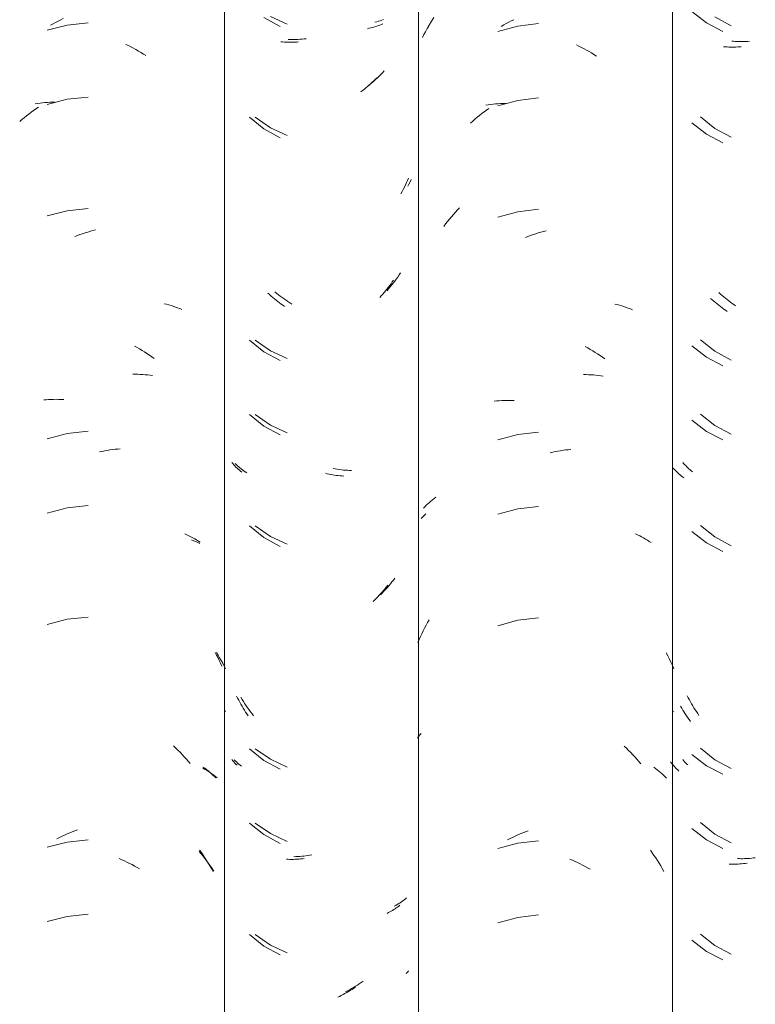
# Model space of a CAD drawing. Header units: metres. Extents: x -27.3 to 21, y -0.3 to 10.3.
# Tile 157 of 237: x 14.347 to 14.646, y 3.063 to 3.462. Entities that reach past the tile are written whole.
import ezdxf

# ---------------------------------------------------------------- set-up
doc = ezdxf.new("R2010")
doc.units = ezdxf.units.M
doc.layers.add('A-GLAZ-CWMG', color=7, linetype='Continuous', lineweight=5)

# ---------------------------------------------------------------- blocks, each defined once
blk = doc.blocks.new('FP_261-FACHADA 03')
at = {"layer": 'A-GLAZ-CWMG', "color": 9, "true_color": 0xc0c0c0}
for p, q in [((19.82779, 3.46537), (19.83369, 3.46077)), ((19.83369, 3.46077), (19.84034, 3.45731)), ((19.84136, 3.45103), (19.84066, 3.45109)), ((19.84206, 3.45099), (19.84136, 3.45103)), ((19.84277, 3.45095), (19.84206, 3.45099)), ((19.84348, 3.45093), (19.84277, 3.45095)), ((19.8442, 3.45093), (19.84348, 3.45093)), ((19.84492, 3.45093), (19.8442, 3.45093)), ((19.84565, 3.45095), (19.84492, 3.45093)), ((19.84638, 3.45098), (19.84565, 3.45095)), ((19.84711, 3.45103), (19.84638, 3.45098)), ((19.84785, 3.45109), (19.84711, 3.45103)), ((19.82779, 3.42016), (19.83369, 3.41556)), ((19.83369, 3.41556), (19.84034, 3.41209)), ((19.83601, 3.34839), (19.83536, 3.34898)), ((19.83667, 3.34782), (19.83601, 3.34839)), ((19.83734, 3.34726), (19.83667, 3.34782)), ((19.83801, 3.34671), (19.83734, 3.34726)), ((19.83869, 3.34617), (19.83801, 3.34671)), ((19.83938, 3.34565), (19.83869, 3.34617)), ((19.84007, 3.34513), (19.83938, 3.34565)), ((19.84076, 3.34463), (19.84007, 3.34513)), ((19.84146, 3.34415), (19.84076, 3.34463)), ((19.84217, 3.34367), (19.84146, 3.34415)), ((19.82779, 3.32973), (19.83369, 3.32513)), ((19.83369, 3.32513), (19.84034, 3.32166)), ((19.82779, 3.29959), (19.83369, 3.29499)), ((19.83369, 3.29499), (19.84034, 3.29152)), ((19.82062, 3.27964), (19.82025, 3.28007)), ((19.82101, 3.27922), (19.82062, 3.27964)), ((19.82141, 3.2788), (19.82101, 3.27922)), ((19.82182, 3.2784), (19.82141, 3.2788)), ((19.82224, 3.278), (19.82182, 3.2784)), ((19.82267, 3.2776), (19.82224, 3.278)), ((19.82312, 3.27722), (19.82267, 3.2776)), ((19.82357, 3.27684), (19.82312, 3.27722)), ((19.82404, 3.27647), (19.82357, 3.27684)), ((19.82451, 3.27611), (19.82404, 3.27647)), ((19.82779, 3.25438), (19.83369, 3.24977)), ((19.83369, 3.24977), (19.84034, 3.24631)), ((19.82367, 3.18271), (19.82321, 3.18352)), ((19.82413, 3.18191), (19.82367, 3.18271)), ((19.82461, 3.18113), (19.82413, 3.18191)), ((19.8251, 3.18034), (19.82461, 3.18113)), ((19.8256, 3.17957), (19.8251, 3.18034)), ((19.82611, 3.17881), (19.8256, 3.17957)), ((19.82663, 3.17806), (19.82611, 3.17881)), ((19.82716, 3.17731), (19.82663, 3.17806)), ((19.81952, 3.1604), (19.81915, 3.1609)), ((19.8199, 3.15991), (19.81952, 3.1604)), ((19.82779, 3.16395), (19.83369, 3.15934)), ((19.82031, 3.15944), (19.8199, 3.15991)), ((19.82072, 3.15896), (19.82031, 3.15944)), ((19.82115, 3.1585), (19.82072, 3.15896)), ((19.82159, 3.15805), (19.82115, 3.1585)), ((19.82205, 3.1576), (19.82159, 3.15805)), ((19.82252, 3.15717), (19.82205, 3.1576)), ((19.83369, 3.15934), (19.84034, 3.15588)), ((19.82779, 3.1338), (19.83369, 3.1292)), ((19.83369, 3.1292), (19.84034, 3.12573)), ((19.84362, 3.11936), (19.8429, 3.11938)), ((19.84434, 3.11936), (19.84362, 3.11936)), ((19.84506, 3.11936), (19.84434, 3.11936)), ((19.84578, 3.11939), (19.84506, 3.11936)), ((19.84651, 3.11942), (19.84578, 3.11939)), ((19.84725, 3.11947), (19.84651, 3.11942)), ((19.84798, 3.11953), (19.84725, 3.11947)), ((19.84872, 3.1196), (19.84798, 3.11953)), ((19.84946, 3.11969), (19.84872, 3.1196)), ((19.85021, 3.11979), (19.84946, 3.11969)), ((19.82779, 3.08859), (19.83369, 3.08399)), ((19.83369, 3.08399), (19.84034, 3.08052))]:
    blk.add_line(p, q, dxfattribs=at)
blk = doc.blocks.new('FP_262-FACHADA 03')
at = {"layer": 'A-GLAZ-CWMG', "color": 9, "true_color": 0xc0c0c0}
for p, q in [((19.72084, 3.45938), (19.72148, 3.46049)), ((19.71843, 3.45483), (19.71901, 3.45598)), ((19.71901, 3.45598), (19.7196, 3.45712)), ((19.7196, 3.45712), (19.72021, 3.45826)), ((19.72021, 3.45826), (19.72084, 3.45938)), ((19.7179, 3.25959), (19.71849, 3.26025)), ((19.71849, 3.26025), (19.7191, 3.2609)), ((19.7191, 3.2609), (19.71973, 3.26153))]:
    blk.add_line(p, q, dxfattribs=at)
blk = doc.blocks.new('FP_263-FACHADA 03')
at = {"layer": 'A-GLAZ-CWMG', "color": 9, "true_color": 0xc0c0c0}
for p, q in [((19.6567, 3.46336), (19.66353, 3.46022)), ((19.69983, 3.46122), (19.69911, 3.46104)), ((19.70055, 3.46142), (19.69983, 3.46122)), ((19.70125, 3.46163), (19.70055, 3.46142)), ((19.70195, 3.46185), (19.70125, 3.46163)), ((19.70263, 3.46209), (19.70195, 3.46185)), ((19.66465, 3.45399), (19.66386, 3.45402)), ((19.66545, 3.45398), (19.66465, 3.45399)), ((19.66625, 3.45398), (19.66545, 3.45398)), ((19.66706, 3.454), (19.66625, 3.45398)), ((19.66787, 3.45404), (19.66706, 3.454)), ((19.66869, 3.45409), (19.66787, 3.45404)), ((19.66951, 3.45416), (19.66869, 3.45409)), ((19.67033, 3.45424), (19.66951, 3.45416)), ((19.67116, 3.45434), (19.67033, 3.45424)), ((19.7022, 3.44054), (19.70151, 3.43983)), ((19.70288, 3.44126), (19.7022, 3.44054)), ((19.69791, 3.4365), (19.69717, 3.43588)), ((19.69865, 3.43714), (19.69791, 3.4365)), ((19.69938, 3.43779), (19.69865, 3.43714)), ((19.70009, 3.43846), (19.69938, 3.43779)), ((19.7008, 3.43914), (19.70009, 3.43846)), ((19.70151, 3.43983), (19.7008, 3.43914)), ((19.69717, 3.43588), (19.69642, 3.43527)), ((19.65053, 3.42244), (19.6567, 3.41815)), ((19.6567, 3.41815), (19.66353, 3.41501)), ((19.7134, 3.39632), (19.71293, 3.39538)), ((19.71385, 3.39726), (19.7134, 3.39632)), ((19.71293, 3.39538), (19.71245, 3.39446)), ((19.70779, 3.35681), (19.70719, 3.356)), ((19.70838, 3.35764), (19.70779, 3.35681)), ((19.70895, 3.35848), (19.70838, 3.35764)), ((19.70952, 3.35934), (19.70895, 3.35848)), ((19.70467, 3.35285), (19.70402, 3.35209)), ((19.70532, 3.35361), (19.70467, 3.35285)), ((19.70595, 3.3544), (19.70532, 3.35361)), ((19.70657, 3.35519), (19.70595, 3.3544)), ((19.70719, 3.356), (19.70657, 3.35519)), ((19.65917, 3.35104), (19.65842, 3.35165)), ((19.65993, 3.35044), (19.65917, 3.35104)), ((19.66069, 3.34986), (19.65993, 3.35044)), ((19.66146, 3.34929), (19.66069, 3.34986)), ((19.66224, 3.34873), (19.66146, 3.34929)), ((19.66302, 3.3482), (19.66224, 3.34873)), ((19.66381, 3.34767), (19.66302, 3.3482)), ((19.6646, 3.34717), (19.66381, 3.34767)), ((19.6654, 3.34667), (19.6646, 3.34717)), ((19.65053, 3.33201), (19.6567, 3.32772)), ((19.6567, 3.32772), (19.66353, 3.32458)), ((19.65053, 3.30187), (19.6567, 3.29758)), ((19.6567, 3.29758), (19.66353, 3.29444)), ((19.64286, 3.28146), (19.64239, 3.28191)), ((19.64333, 3.28101), (19.64286, 3.28146)), ((19.64383, 3.28058), (19.64333, 3.28101)), ((19.64433, 3.28016), (19.64383, 3.28058)), ((19.64485, 3.27975), (19.64433, 3.28016)), ((19.64538, 3.27934), (19.64485, 3.27975)), ((19.64592, 3.27895), (19.64538, 3.27934)), ((19.64648, 3.27857), (19.64592, 3.27895)), ((19.64705, 3.2782), (19.64648, 3.27857)), ((19.683, 3.27974), (19.68216, 3.27989)), ((19.68383, 3.27961), (19.683, 3.27974)), ((19.68466, 3.2795), (19.68383, 3.27961)), ((19.68548, 3.2794), (19.68466, 3.2795)), ((19.68631, 3.27931), (19.68548, 3.2794)), ((19.68713, 3.27925), (19.68631, 3.27931)), ((19.68794, 3.2792), (19.68713, 3.27925)), ((19.68876, 3.27916), (19.68794, 3.2792)), ((19.68957, 3.27914), (19.68876, 3.27916)), ((19.65053, 3.25665), (19.6567, 3.25236)), ((19.6567, 3.25236), (19.66353, 3.24922)), ((19.70473, 3.23234), (19.70407, 3.23158)), ((19.70537, 3.23311), (19.70473, 3.23234)), ((19.706, 3.23389), (19.70537, 3.23311)), ((19.70663, 3.23469), (19.706, 3.23389)), ((19.70724, 3.23549), (19.70663, 3.23469)), ((19.70205, 3.22939), (19.70135, 3.22868)), ((19.70273, 3.2301), (19.70205, 3.22939)), ((19.70341, 3.23084), (19.70273, 3.2301)), ((19.70407, 3.23158), (19.70341, 3.23084)), ((19.64521, 3.18623), (19.64468, 3.18712)), ((19.64575, 3.18536), (19.64521, 3.18623)), ((19.6463, 3.1845), (19.64575, 3.18536)), ((19.64687, 3.18364), (19.6463, 3.1845)), ((19.64744, 3.1828), (19.64687, 3.18364)), ((19.64803, 3.18197), (19.64744, 3.1828)), ((19.64863, 3.18116), (19.64803, 3.18197)), ((19.64925, 3.18035), (19.64863, 3.18116)), ((19.64987, 3.17956), (19.64925, 3.18035)), ((19.65053, 3.16622), (19.6567, 3.16194)), ((19.64242, 3.16131), (19.64197, 3.16177)), ((19.64289, 3.16085), (19.64242, 3.16131)), ((19.64337, 3.16041), (19.64289, 3.16085)), ((19.64386, 3.15998), (19.64337, 3.16041)), ((19.6567, 3.16194), (19.66353, 3.15879)), ((19.64437, 3.15956), (19.64386, 3.15998)), ((19.64489, 3.15914), (19.64437, 3.15956)), ((19.65053, 3.13608), (19.6567, 3.13179)), ((19.6567, 3.13179), (19.66353, 3.12865)), ((19.66695, 3.12243), (19.66615, 3.12241)), ((19.66777, 3.12246), (19.66695, 3.12243)), ((19.66858, 3.12251), (19.66777, 3.12246)), ((19.6694, 3.12258), (19.66858, 3.12251)), ((19.67022, 3.12266), (19.6694, 3.12258)), ((19.67105, 3.12275), (19.67022, 3.12266)), ((19.67188, 3.12287), (19.67105, 3.12275)), ((19.67271, 3.123), (19.67188, 3.12287)), ((19.67354, 3.12314), (19.67271, 3.123)), ((19.71044, 3.1045), (19.7099, 3.10411)), ((19.71097, 3.1049), (19.71044, 3.1045)), ((19.71149, 3.10532), (19.71097, 3.1049)), ((19.71199, 3.10574), (19.71149, 3.10532)), ((19.7076, 3.10265), (19.70699, 3.10232)), ((19.70819, 3.103), (19.7076, 3.10265)), ((19.70877, 3.10336), (19.70819, 3.103)), ((19.70934, 3.10373), (19.70877, 3.10336)), ((19.7099, 3.10411), (19.70934, 3.10373)), ((19.65053, 3.09087), (19.6567, 3.08658)), ((19.6567, 3.08658), (19.66353, 3.08344)), ((19.68958, 3.06887), (19.68877, 3.06841)), ((19.69038, 3.06935), (19.68958, 3.06887)), ((19.69118, 3.06984), (19.69038, 3.06935)), ((19.69197, 3.07035), (19.69118, 3.06984)), ((19.69276, 3.07087), (19.69197, 3.07035)), ((19.69354, 3.07141), (19.69276, 3.07087)), ((19.69432, 3.07196), (19.69354, 3.07141)), ((19.68796, 3.06797), (19.68714, 3.06754)), ((19.68877, 3.06841), (19.68796, 3.06797))]:
    blk.add_line(p, q, dxfattribs=at)
blk = doc.blocks.new('FP_264-FACHADA 03')
at = {"layer": 'A-GLAZ-CWMG', "color": 9, "true_color": 0xc0c0c0}
for p, q in [((19.62469, 3.25099), (19.62554, 3.25064)), ((19.62554, 3.25064), (19.62638, 3.25026)), ((19.62638, 3.25026), (19.62721, 3.24987)), ((19.62721, 3.24987), (19.62802, 3.24947)), ((19.63477, 3.20533), (19.63543, 3.20424)), ((19.63543, 3.20424), (19.63608, 3.20314)), ((19.63608, 3.20314), (19.6367, 3.20202)), ((19.6367, 3.20202), (19.63731, 3.20089)), ((19.63731, 3.20089), (19.6379, 3.19975)), ((19.6379, 3.19975), (19.63848, 3.19859)), ((19.6381, 3.18169), (19.63848, 3.18128)), ((19.62922, 3.1584), (19.62999, 3.15796)), ((19.62999, 3.15796), (19.63076, 3.1575)), ((19.63076, 3.1575), (19.6315, 3.15703)), ((19.6315, 3.15703), (19.63223, 3.15654)), ((19.63223, 3.15654), (19.63295, 3.15604)), ((19.63295, 3.15604), (19.63365, 3.15552)), ((19.63365, 3.15552), (19.63434, 3.15499)), ((19.63434, 3.15499), (19.63501, 3.15445)), ((19.62773, 3.12457), (19.62853, 3.12362)), ((19.62853, 3.12362), (19.62932, 3.12265)), ((19.62932, 3.12265), (19.6301, 3.12167)), ((19.6301, 3.12167), (19.63086, 3.12067)), ((19.63086, 3.12067), (19.6316, 3.11965)), ((19.6316, 3.11965), (19.63233, 3.11862)), ((19.63233, 3.11862), (19.63305, 3.11758)), ((19.63305, 3.11758), (19.63375, 3.11653))]:
    blk.add_line(p, q, dxfattribs=at)
blk = doc.blocks.new('Rectangular Mullion - Telha Fibrocimento - Ondulada-V252-FACHADA 03')
at = {"layer": 'A-GLAZ-CWMG'}
blk.add_line((19.63799, 4.13466), (19.63799, 2.77941), dxfattribs=at)
for name in ['FP_263-FACHADA 03', 'FP_261-FACHADA 03', 'FP_262-FACHADA 03', 'FP_264-FACHADA 03']:
    blk.add_blockref(name, (0, 0), dxfattribs=at)
blk = doc.blocks.new('FP_269-FACHADA 03')
at = {"layer": 'A-GLAZ-CWMG', "color": 9, "true_color": 0xc0c0c0}
for p, q in [((19.8371, 3.46315), (19.8437, 3.4596)), ((19.84471, 3.45332), (19.84402, 3.45338)), ((19.84541, 3.45326), (19.84471, 3.45332)), ((19.84612, 3.45322), (19.84541, 3.45326)), ((19.84683, 3.45319), (19.84612, 3.45322)), ((19.84754, 3.45318), (19.84683, 3.45319)), ((19.84826, 3.45318), (19.84754, 3.45318)), ((19.84899, 3.45319), (19.84826, 3.45318)), ((19.84971, 3.45321), (19.84899, 3.45319)), ((19.85044, 3.45325), (19.84971, 3.45321)), ((19.85118, 3.4533), (19.85044, 3.45325)), ((19.83127, 3.42261), (19.8371, 3.41793)), ((19.8371, 3.41793), (19.8437, 3.41439)), ((19.83941, 3.35074), (19.83876, 3.35133)), ((19.84006, 3.35016), (19.83941, 3.35074)), ((19.84072, 3.34959), (19.84006, 3.35016)), ((19.84139, 3.34903), (19.84072, 3.34959)), ((19.84206, 3.34849), (19.84139, 3.34903)), ((19.84274, 3.34795), (19.84206, 3.34849)), ((19.84343, 3.34743), (19.84274, 3.34795)), ((19.84412, 3.34693), (19.84343, 3.34743)), ((19.84482, 3.34643), (19.84412, 3.34693)), ((19.84552, 3.34595), (19.84482, 3.34643)), ((19.83127, 3.33218), (19.8371, 3.3275)), ((19.8371, 3.3275), (19.8437, 3.32396)), ((19.83127, 3.30204), (19.8371, 3.29736)), ((19.8371, 3.29736), (19.8437, 3.29382)), ((19.82443, 3.28198), (19.82404, 3.28244)), ((19.82484, 3.28153), (19.82443, 3.28198)), ((19.82526, 3.28109), (19.82484, 3.28153)), ((19.82569, 3.28065), (19.82526, 3.28109)), ((19.82614, 3.28022), (19.82569, 3.28065)), ((19.82659, 3.2798), (19.82614, 3.28022)), ((19.82707, 3.2794), (19.82659, 3.2798)), ((19.82755, 3.279), (19.82707, 3.2794)), ((19.82805, 3.27861), (19.82755, 3.279)), ((19.83127, 3.25683), (19.8371, 3.25215)), ((19.8371, 3.25215), (19.8437, 3.2486)), ((19.82633, 3.18685), (19.82591, 3.18768)), ((19.82677, 3.18603), (19.82633, 3.18685)), ((19.82722, 3.18522), (19.82677, 3.18603)), ((19.82767, 3.18441), (19.82722, 3.18522)), ((19.82814, 3.18362), (19.82767, 3.18441)), ((19.82862, 3.18283), (19.82814, 3.18362)), ((19.82912, 3.18205), (19.82862, 3.18283)), ((19.82962, 3.18128), (19.82912, 3.18205)), ((19.83013, 3.18052), (19.82962, 3.18128)), ((19.83065, 3.17977), (19.83013, 3.18052)), ((19.83127, 3.1664), (19.8371, 3.16172)), ((19.82442, 3.16142), (19.82404, 3.16187)), ((19.82482, 3.16097), (19.82442, 3.16142)), ((19.82523, 3.16054), (19.82482, 3.16097)), ((19.82566, 3.16011), (19.82523, 3.16054)), ((19.8371, 3.16172), (19.8437, 3.15817)), ((19.82609, 3.15969), (19.82566, 3.16011)), ((19.83127, 3.13626), (19.8371, 3.13158)), ((19.8371, 3.13158), (19.8437, 3.12803)), ((19.84696, 3.12162), (19.84625, 3.12165)), ((19.84768, 3.12161), (19.84696, 3.12162)), ((19.8484, 3.12161), (19.84768, 3.12161)), ((19.84912, 3.12162), (19.8484, 3.12161)), ((19.84985, 3.12165), (19.84912, 3.12162)), ((19.85058, 3.12169), (19.84985, 3.12165)), ((19.85131, 3.12174), (19.85058, 3.12169)), ((19.85205, 3.12181), (19.85131, 3.12174)), ((19.85279, 3.12189), (19.85205, 3.12181)), ((19.85353, 3.12198), (19.85279, 3.12189)), ((19.83127, 3.09104), (19.8371, 3.08636)), ((19.8371, 3.08636), (19.8437, 3.08282))]:
    blk.add_line(p, q, dxfattribs=at)
blk = doc.blocks.new('FP_270-FACHADA 03')
at = {"layer": 'A-GLAZ-CWMG', "color": 9, "true_color": 0xc0c0c0}
for p, q in [((19.72108, 3.45964), (19.72173, 3.46074)), ((19.72173, 3.46074), (19.72238, 3.46183)), ((19.72238, 3.46183), (19.72306, 3.4629)), ((19.75139, 3.45992), (19.7524, 3.46048)), ((19.7524, 3.46048), (19.75343, 3.46103)), ((19.75343, 3.46103), (19.75445, 3.46155)), ((19.75445, 3.46155), (19.75548, 3.46206)), ((19.76554, 3.46047), (19.75715, 3.45947)), ((19.72045, 3.45853), (19.72108, 3.45964)), ((19.75715, 3.45947), (19.74898, 3.4573)), ((19.75038, 3.45934), (19.75139, 3.45992)), ((19.7809, 3.4518), (19.78194, 3.4513)), ((19.78194, 3.4513), (19.78296, 3.45078)), ((19.78296, 3.45078), (19.78399, 3.45025)), ((19.78399, 3.45025), (19.78501, 3.4497)), ((19.78501, 3.4497), (19.78602, 3.44913)), ((19.78602, 3.44913), (19.78703, 3.44854)), ((19.78703, 3.44854), (19.78803, 3.44793)), ((19.78803, 3.44793), (19.78902, 3.44731)), ((19.75715, 3.42933), (19.74898, 3.42716)), ((19.74909, 3.42797), (19.7501, 3.42804)), ((19.7501, 3.42804), (19.75111, 3.42808)), ((19.75111, 3.42808), (19.75212, 3.42811)), ((19.76554, 3.43033), (19.75715, 3.42933)), ((19.74253, 3.42395), (19.74349, 3.42466)), ((19.74349, 3.42466), (19.74445, 3.42536)), ((19.74417, 3.4274), (19.74514, 3.42755)), ((19.74445, 3.42536), (19.74542, 3.42605)), ((19.74514, 3.42755), (19.74612, 3.42768)), ((19.74612, 3.42768), (19.7471, 3.4278)), ((19.7471, 3.4278), (19.7481, 3.42789)), ((19.7481, 3.42789), (19.74909, 3.42797)), ((19.73788, 3.42011), (19.73879, 3.42091)), ((19.73879, 3.42091), (19.73972, 3.42169)), ((19.73972, 3.42169), (19.74065, 3.42246)), ((19.74065, 3.42246), (19.74159, 3.42321)), ((19.74159, 3.42321), (19.74253, 3.42395)), ((19.7318, 3.38393), (19.73263, 3.38484)), ((19.73263, 3.38484), (19.73348, 3.38573)), ((19.75715, 3.38412), (19.74898, 3.38194)), ((19.76554, 3.38512), (19.75715, 3.38412)), ((19.72779, 3.37917), (19.72857, 3.38015)), ((19.72857, 3.38015), (19.72935, 3.38112)), ((19.72935, 3.38112), (19.73016, 3.38207)), ((19.73016, 3.38207), (19.73097, 3.38301)), ((19.73097, 3.38301), (19.7318, 3.38393)), ((19.72702, 3.37818), (19.72779, 3.37917)), ((19.7665, 3.37584), (19.76756, 3.37614)), ((19.76756, 3.37614), (19.76861, 3.37641)), ((19.76018, 3.37369), (19.76123, 3.37409)), ((19.76123, 3.37409), (19.76228, 3.37448)), ((19.76228, 3.37448), (19.76333, 3.37485)), ((19.76333, 3.37485), (19.76439, 3.3752)), ((19.76439, 3.3752), (19.76544, 3.37553)), ((19.76544, 3.37553), (19.7665, 3.37584)), ((19.79653, 3.34666), (19.79746, 3.34643)), ((19.79746, 3.34643), (19.79837, 3.34618)), ((19.79837, 3.34618), (19.79928, 3.34591)), ((19.79928, 3.34591), (19.80018, 3.34563)), ((19.80018, 3.34563), (19.80107, 3.34533)), ((19.80107, 3.34533), (19.80195, 3.34501)), ((19.80195, 3.34501), (19.80282, 3.34468)), ((19.80282, 3.34468), (19.80367, 3.34434)), ((19.78448, 3.32941), (19.78549, 3.32885)), ((19.78549, 3.32885), (19.78651, 3.32827)), ((19.78651, 3.32827), (19.78751, 3.32768)), ((19.78751, 3.32768), (19.78851, 3.32706)), ((19.78851, 3.32706), (19.7895, 3.32643)), ((19.7895, 3.32643), (19.79049, 3.32578)), ((19.79049, 3.32578), (19.79147, 3.32511)), ((19.79147, 3.32511), (19.79244, 3.32443)), ((19.78378, 3.31803), (19.7848, 3.31802)), ((19.7848, 3.31802), (19.78582, 3.31799)), ((19.78582, 3.31799), (19.78682, 3.31794)), ((19.78682, 3.31794), (19.78783, 3.31788)), ((19.78783, 3.31788), (19.78882, 3.3178)), ((19.78882, 3.3178), (19.78981, 3.3177)), ((19.78981, 3.3177), (19.7908, 3.31758)), ((19.7908, 3.31758), (19.79177, 3.31745)), ((19.74758, 3.30727), (19.74857, 3.30736)), ((19.74857, 3.30736), (19.74957, 3.30744)), ((19.74957, 3.30744), (19.75058, 3.30749)), ((19.75058, 3.30749), (19.75159, 3.30753)), ((19.75159, 3.30753), (19.75261, 3.30755)), ((19.75261, 3.30755), (19.75363, 3.30755)), ((19.75363, 3.30755), (19.75466, 3.30753)), ((19.75466, 3.30753), (19.75569, 3.3075)), ((19.75715, 3.29369), (19.74898, 3.29151)), ((19.76554, 3.29469), (19.75715, 3.29369)), ((19.77021, 3.28636), (19.77127, 3.28659)), ((19.77127, 3.28659), (19.77233, 3.2868)), ((19.77233, 3.2868), (19.77338, 3.28699)), ((19.77338, 3.28699), (19.77443, 3.28717)), ((19.77443, 3.28717), (19.77549, 3.28732)), ((19.77549, 3.28732), (19.77654, 3.28746)), ((19.77654, 3.28746), (19.77758, 3.28757)), ((19.77758, 3.28757), (19.77863, 3.28767)), ((19.7232, 3.26782), (19.72389, 3.26834)), ((19.71877, 3.26383), (19.71936, 3.26443)), ((19.71936, 3.26443), (19.71996, 3.26502)), ((19.71996, 3.26502), (19.72058, 3.26561)), ((19.72058, 3.26561), (19.72121, 3.26618)), ((19.72121, 3.26618), (19.72186, 3.26673)), ((19.72186, 3.26673), (19.72252, 3.26728)), ((19.72252, 3.26728), (19.7232, 3.26782)), ((19.76554, 3.26455), (19.75715, 3.26354)), ((19.75715, 3.26354), (19.74898, 3.26137)), ((19.80494, 3.25336), (19.80577, 3.25297)), ((19.80577, 3.25297), (19.80659, 3.25258)), ((19.80659, 3.25258), (19.80739, 3.25217)), ((19.80739, 3.25217), (19.80818, 3.25174)), ((19.80818, 3.25174), (19.80896, 3.2513)), ((19.80896, 3.2513), (19.80973, 3.25085)), ((19.80973, 3.25085), (19.81048, 3.25038)), ((19.81048, 3.25038), (19.81122, 3.2499)), ((19.71926, 3.21518), (19.71986, 3.21631)), ((19.71986, 3.21631), (19.72048, 3.21743)), ((19.72048, 3.21743), (19.72111, 3.21854)), ((19.75715, 3.21833), (19.74898, 3.21616)), ((19.76554, 3.21933), (19.75715, 3.21833)), ((19.71756, 3.21172), (19.71811, 3.21288)), ((19.71811, 3.21288), (19.71868, 3.21403)), ((19.71868, 3.21403), (19.71926, 3.21518)), ((19.71651, 3.20937), (19.71703, 3.21055)), ((19.71703, 3.21055), (19.71756, 3.21172)), ((19.81732, 3.2052), (19.81798, 3.20392)), ((19.81798, 3.20392), (19.81863, 3.20262)), ((19.81863, 3.20262), (19.81925, 3.20132)), ((19.81925, 3.20132), (19.81985, 3.2)), ((19.81985, 3.2), (19.82044, 3.19867)), ((19.82029, 3.18133), (19.82044, 3.18115)), ((19.71738, 3.17185), (19.71792, 3.17247)), ((19.71634, 3.17057), (19.71685, 3.17122)), ((19.71685, 3.17122), (19.71738, 3.17185)), ((19.80033, 3.16724), (19.80121, 3.1664)), ((19.80121, 3.1664), (19.80209, 3.16555)), ((19.80209, 3.16555), (19.80296, 3.16467)), ((19.80296, 3.16467), (19.80381, 3.16379)), ((19.80381, 3.16379), (19.80465, 3.16289)), ((19.80465, 3.16289), (19.80549, 3.16197)), ((19.80549, 3.16197), (19.80631, 3.16104)), ((19.80631, 3.16104), (19.80711, 3.1601)), ((19.81231, 3.15872), (19.81301, 3.15821)), ((19.81301, 3.15821), (19.8137, 3.15769)), ((19.8137, 3.15769), (19.81438, 3.15715)), ((19.81438, 3.15715), (19.81504, 3.1566)), ((19.81504, 3.1566), (19.81568, 3.15604)), ((19.81568, 3.15604), (19.81632, 3.15547)), ((19.81632, 3.15547), (19.81693, 3.15489)), ((19.81693, 3.15489), (19.81753, 3.1543)), ((19.75917, 3.13214), (19.76022, 3.13256)), ((19.76022, 3.13256), (19.76127, 3.13297)), ((19.75296, 3.12921), (19.75399, 3.12975)), ((19.75399, 3.12975), (19.75502, 3.13026)), ((19.75502, 3.13026), (19.75605, 3.13076)), ((19.75605, 3.13076), (19.75709, 3.13124)), ((19.75709, 3.13124), (19.75813, 3.1317)), ((19.76554, 3.1289), (19.75715, 3.1279)), ((19.75813, 3.1317), (19.75917, 3.13214)), ((19.75715, 3.1279), (19.74898, 3.12573)), ((19.81096, 3.12503), (19.81169, 3.124)), ((19.77826, 3.12142), (19.7793, 3.12097)), ((19.7793, 3.12097), (19.78034, 3.12049)), ((19.78034, 3.12049), (19.78137, 3.12001)), ((19.81169, 3.124), (19.8124, 3.12296)), ((19.8124, 3.12296), (19.8131, 3.12191)), ((19.8131, 3.12191), (19.81379, 3.12085)), ((19.81379, 3.12085), (19.81447, 3.11977)), ((19.78137, 3.12001), (19.7824, 3.1195)), ((19.7824, 3.1195), (19.78343, 3.11897)), ((19.78343, 3.11897), (19.78445, 3.11843)), ((19.78445, 3.11843), (19.78547, 3.11787)), ((19.78547, 3.11787), (19.78648, 3.11729)), ((19.81447, 3.11977), (19.81513, 3.11868)), ((19.81513, 3.11868), (19.81577, 3.11758)), ((19.81577, 3.11758), (19.8164, 3.11647)), ((19.75715, 3.09776), (19.74898, 3.09559)), ((19.76554, 3.09876), (19.75715, 3.09776))]:
    blk.add_line(p, q, dxfattribs=at)
blk = doc.blocks.new('FP_271-FACHADA 03')
at = {"layer": 'A-GLAZ-CWMG', "color": 9, "true_color": 0xc0c0c0}
for p, q in [((19.65406, 3.46294), (19.66063, 3.45935)), ((19.70177, 3.46009), (19.70117, 3.45986)), ((19.70236, 3.46033), (19.70177, 3.46009)), ((19.69675, 3.45855), (19.69609, 3.45841)), ((19.69741, 3.4587), (19.69675, 3.45855)), ((19.69805, 3.45886), (19.69741, 3.4587)), ((19.69869, 3.45904), (19.69805, 3.45886)), ((19.69932, 3.45923), (19.69869, 3.45904)), ((19.69995, 3.45943), (19.69932, 3.45923)), ((19.70056, 3.45964), (19.69995, 3.45943)), ((19.70117, 3.45986), (19.70056, 3.45964)), ((19.66164, 3.45306), (19.66094, 3.45313)), ((19.66234, 3.453), (19.66164, 3.45306)), ((19.66304, 3.45296), (19.66234, 3.453)), ((19.66375, 3.45293), (19.66304, 3.45296)), ((19.66446, 3.45291), (19.66375, 3.45293)), ((19.66518, 3.4529), (19.66446, 3.45291)), ((19.6659, 3.45291), (19.66518, 3.4529)), ((19.66663, 3.45293), (19.6659, 3.45291)), ((19.66736, 3.45297), (19.66663, 3.45293)), ((19.66809, 3.45301), (19.66736, 3.45297)), ((19.69738, 3.43605), (19.69673, 3.43547)), ((19.69803, 3.43665), (19.69738, 3.43605)), ((19.69867, 3.43725), (19.69803, 3.43665)), ((19.6993, 3.43787), (19.69867, 3.43725)), ((19.69992, 3.4385), (19.6993, 3.43787)), ((19.69405, 3.43326), (19.69336, 3.43274)), ((19.69473, 3.43379), (19.69405, 3.43326)), ((19.6954, 3.43434), (19.69473, 3.43379)), ((19.69607, 3.4349), (19.6954, 3.43434)), ((19.69673, 3.43547), (19.69607, 3.4349)), ((19.64826, 3.42244), (19.65406, 3.41772)), ((19.65406, 3.41772), (19.66063, 3.41414)), ((19.71233, 3.39685), (19.71192, 3.39593)), ((19.71272, 3.39778), (19.71233, 3.39685)), ((19.71016, 3.39231), (19.70968, 3.39143)), ((19.71062, 3.3932), (19.71016, 3.39231)), ((19.71107, 3.3941), (19.71062, 3.3932)), ((19.7115, 3.39501), (19.71107, 3.3941)), ((19.71192, 3.39593), (19.7115, 3.39501)), ((19.70668, 3.35638), (19.70617, 3.35562)), ((19.704, 3.35271), (19.70343, 3.352)), ((19.70455, 3.35342), (19.704, 3.35271)), ((19.7051, 3.35415), (19.70455, 3.35342)), ((19.70564, 3.35488), (19.7051, 3.35415)), ((19.70617, 3.35562), (19.70564, 3.35488)), ((19.65635, 3.35051), (19.6557, 3.35111)), ((19.657, 3.34993), (19.65635, 3.35051)), ((19.65766, 3.34936), (19.657, 3.34993)), ((19.65833, 3.3488), (19.65766, 3.34936)), ((19.659, 3.34825), (19.65833, 3.3488)), ((19.65968, 3.34771), (19.659, 3.34825)), ((19.70168, 3.34995), (19.70108, 3.34929)), ((19.70227, 3.35063), (19.70168, 3.34995)), ((19.70286, 3.35131), (19.70227, 3.35063)), ((19.70343, 3.352), (19.70286, 3.35131)), ((19.66036, 3.34719), (19.65968, 3.34771)), ((19.66105, 3.34667), (19.66036, 3.34719)), ((19.66174, 3.34618), (19.66105, 3.34667)), ((19.66244, 3.34569), (19.66174, 3.34618)), ((19.64826, 3.33201), (19.65406, 3.32729)), ((19.65406, 3.32729), (19.66063, 3.32371)), ((19.64826, 3.30187), (19.65406, 3.29715)), ((19.65406, 3.29715), (19.66063, 3.29357)), ((19.64146, 3.2819), (19.64107, 3.28237)), ((19.64186, 3.28144), (19.64146, 3.2819)), ((19.64228, 3.28099), (19.64186, 3.28144)), ((19.64271, 3.28054), (19.64228, 3.28099)), ((19.64315, 3.28011), (19.64271, 3.28054)), ((19.64361, 3.27968), (19.64315, 3.28011)), ((19.64408, 3.27926), (19.64361, 3.27968)), ((19.64457, 3.27885), (19.64408, 3.27926)), ((19.64507, 3.27846), (19.64457, 3.27885)), ((19.67976, 3.27781), (19.67901, 3.27798)), ((19.68051, 3.27766), (19.67976, 3.27781)), ((19.68126, 3.27751), (19.68051, 3.27766)), ((19.68201, 3.27738), (19.68126, 3.27751)), ((19.68275, 3.27727), (19.68201, 3.27738)), ((19.68349, 3.27716), (19.68275, 3.27727)), ((19.68423, 3.27708), (19.68349, 3.27716)), ((19.68497, 3.277), (19.68423, 3.27708)), ((19.68571, 3.27694), (19.68497, 3.277)), ((19.68644, 3.27689), (19.68571, 3.27694)), ((19.64826, 3.25665), (19.65406, 3.25194)), ((19.65406, 3.25194), (19.66063, 3.24835)), ((19.70436, 3.2326), (19.7038, 3.23189)), ((19.70087, 3.22849), (19.70025, 3.22784)), ((19.70147, 3.22915), (19.70087, 3.22849)), ((19.70206, 3.22982), (19.70147, 3.22915)), ((19.70265, 3.2305), (19.70206, 3.22982)), ((19.70323, 3.23119), (19.70265, 3.2305)), ((19.7038, 3.23189), (19.70323, 3.23119)), ((19.69901, 3.22658), (19.69837, 3.22597)), ((19.69963, 3.22721), (19.69901, 3.22658)), ((19.70025, 3.22784), (19.69963, 3.22721)), ((19.64337, 3.18672), (19.64295, 3.18755)), ((19.6438, 3.18589), (19.64337, 3.18672)), ((19.64424, 3.18508), (19.6438, 3.18589)), ((19.6447, 3.18427), (19.64424, 3.18508)), ((19.64516, 3.18347), (19.6447, 3.18427)), ((19.64564, 3.18268), (19.64516, 3.18347)), ((19.64612, 3.1819), (19.64564, 3.18268)), ((19.64662, 3.18112), (19.64612, 3.1819)), ((19.64713, 3.18036), (19.64662, 3.18112)), ((19.64765, 3.1796), (19.64713, 3.18036)), ((19.64826, 3.16623), (19.65406, 3.16151)), ((19.64145, 3.16134), (19.64107, 3.1618)), ((19.64185, 3.16088), (19.64145, 3.16134)), ((19.64227, 3.16043), (19.64185, 3.16088)), ((19.64269, 3.15999), (19.64227, 3.16043)), ((19.65406, 3.16151), (19.66063, 3.15792)), ((19.64313, 3.15956), (19.64269, 3.15999)), ((19.64826, 3.13608), (19.65406, 3.13137)), ((19.65406, 3.13137), (19.66063, 3.12778)), ((19.66388, 3.12135), (19.66317, 3.12138)), ((19.6646, 3.12134), (19.66388, 3.12135)), ((19.66531, 3.12133), (19.6646, 3.12134)), ((19.66604, 3.12134), (19.66531, 3.12133)), ((19.66676, 3.12137), (19.66604, 3.12134)), ((19.66749, 3.1214), (19.66676, 3.12137)), ((19.66822, 3.12145), (19.66749, 3.1214)), ((19.66896, 3.12152), (19.66822, 3.12145)), ((19.6697, 3.12159), (19.66896, 3.12152)), ((19.67044, 3.12168), (19.6697, 3.12159)), ((19.70627, 3.10063), (19.70575, 3.10032)), ((19.70679, 3.10096), (19.70627, 3.10063)), ((19.7073, 3.10129), (19.70679, 3.10096)), ((19.70779, 3.10164), (19.7073, 3.10129)), ((19.70828, 3.10199), (19.70779, 3.10164)), ((19.70875, 3.10235), (19.70828, 3.10199)), ((19.70921, 3.10272), (19.70875, 3.10235)), ((19.70467, 3.09972), (19.70411, 3.09943)), ((19.70521, 3.10001), (19.70467, 3.09972)), ((19.70575, 3.10032), (19.70521, 3.10001)), ((19.64826, 3.09087), (19.65406, 3.08615)), ((19.65406, 3.08615), (19.66063, 3.08257)), ((19.71215, 3.07539), (19.71185, 3.07506)), ((19.71244, 3.07573), (19.71215, 3.07539)), ((19.71272, 3.07607), (19.71244, 3.07573)), ((19.68982, 3.06858), (19.68911, 3.06814)), ((19.69053, 3.06904), (19.68982, 3.06858)), ((19.69124, 3.06951), (19.69053, 3.06904)), ((19.68474, 3.06575), (19.684, 3.0654)), ((19.68547, 3.06612), (19.68474, 3.06575)), ((19.68621, 3.06649), (19.68547, 3.06612)), ((19.68694, 3.06688), (19.68621, 3.06649)), ((19.68766, 3.06729), (19.68694, 3.06688)), ((19.68839, 3.06771), (19.68766, 3.06729)), ((19.68911, 3.06814), (19.68839, 3.06771))]:
    blk.add_line(p, q, dxfattribs=at)
blk = doc.blocks.new('FP_272-FACHADA 03')
at = {"layer": 'A-GLAZ-CWMG', "color": 9, "true_color": 0xc0c0c0}
for p, q in [((19.56745, 3.45983), (19.56847, 3.46039)), ((19.56847, 3.46039), (19.56948, 3.46095)), ((19.56948, 3.46095), (19.57051, 3.46148)), ((19.57051, 3.46148), (19.57154, 3.462)), ((19.57154, 3.462), (19.57257, 3.46249)), ((19.58264, 3.46082), (19.57424, 3.45989)), ((19.57424, 3.45989), (19.56605, 3.45779)), ((19.59799, 3.45204), (19.59902, 3.45153)), ((19.59902, 3.45153), (19.60005, 3.45101)), ((19.60005, 3.45101), (19.60107, 3.45046)), ((19.60107, 3.45046), (19.60209, 3.44991)), ((19.60209, 3.44991), (19.6031, 3.44933)), ((19.6031, 3.44933), (19.6041, 3.44873)), ((19.6041, 3.44873), (19.6051, 3.44812)), ((19.6051, 3.44812), (19.6061, 3.44749)), ((19.56123, 3.42794), (19.5622, 3.42808)), ((19.5622, 3.42808), (19.56318, 3.4282)), ((19.56318, 3.4282), (19.56417, 3.42831)), ((19.56417, 3.42831), (19.56516, 3.4284)), ((19.56516, 3.4284), (19.56616, 3.42847)), ((19.57424, 3.42975), (19.56605, 3.42765)), ((19.56616, 3.42847), (19.56717, 3.42852)), ((19.56717, 3.42852), (19.56818, 3.42856)), ((19.56818, 3.42856), (19.5692, 3.42858)), ((19.58264, 3.43068), (19.57424, 3.42975)), ((19.55862, 3.42378), (19.55958, 3.4245)), ((19.55958, 3.4245), (19.56054, 3.42521)), ((19.56054, 3.42521), (19.56151, 3.4259)), ((19.56151, 3.4259), (19.56248, 3.42658)), ((19.5549, 3.42072), (19.55582, 3.42151)), ((19.55582, 3.42151), (19.55674, 3.42228)), ((19.55674, 3.42228), (19.55768, 3.42304)), ((19.55768, 3.42304), (19.55862, 3.42378)), ((19.57424, 3.38453), (19.56605, 3.38244)), ((19.58264, 3.38546), (19.57424, 3.38453)), ((19.58254, 3.37588), (19.5836, 3.37618)), ((19.5836, 3.37618), (19.58465, 3.37647)), ((19.58465, 3.37647), (19.58571, 3.37674)), ((19.57727, 3.37408), (19.57832, 3.37448)), ((19.57832, 3.37448), (19.57937, 3.37486)), ((19.57937, 3.37486), (19.58043, 3.37522)), ((19.58043, 3.37522), (19.58148, 3.37556)), ((19.58148, 3.37556), (19.58254, 3.37588)), ((19.61358, 3.34681), (19.61451, 3.34657)), ((19.61451, 3.34657), (19.61542, 3.34631)), ((19.61542, 3.34631), (19.61633, 3.34604)), ((19.61633, 3.34604), (19.61722, 3.34575)), ((19.61722, 3.34575), (19.61811, 3.34545)), ((19.61811, 3.34545), (19.61898, 3.34513)), ((19.61898, 3.34513), (19.61985, 3.3448)), ((19.61985, 3.3448), (19.6207, 3.34445)), ((19.60156, 3.32963), (19.60257, 3.32906)), ((19.60257, 3.32906), (19.60358, 3.32847)), ((19.60358, 3.32847), (19.60459, 3.32787)), ((19.60459, 3.32787), (19.60558, 3.32725)), ((19.60558, 3.32725), (19.60657, 3.32661)), ((19.60657, 3.32661), (19.60756, 3.32596)), ((19.60756, 3.32596), (19.60853, 3.32528)), ((19.60853, 3.32528), (19.6095, 3.32459)), ((19.60087, 3.31825), (19.60188, 3.31823)), ((19.60188, 3.31823), (19.6029, 3.31819)), ((19.6029, 3.31819), (19.6039, 3.31814)), ((19.6039, 3.31814), (19.6049, 3.31807)), ((19.6049, 3.31807), (19.6059, 3.31798)), ((19.6059, 3.31798), (19.60689, 3.31788)), ((19.60689, 3.31788), (19.60787, 3.31775)), ((19.60787, 3.31775), (19.60884, 3.31761)), ((19.56465, 3.30778), (19.56564, 3.30786)), ((19.56564, 3.30786), (19.56665, 3.30793)), ((19.56665, 3.30793), (19.56766, 3.30797)), ((19.56766, 3.30797), (19.56867, 3.308)), ((19.56867, 3.308), (19.56969, 3.30801)), ((19.56969, 3.30801), (19.57071, 3.308)), ((19.57071, 3.308), (19.57174, 3.30797)), ((19.57174, 3.30797), (19.57278, 3.30793)), ((19.57424, 3.29411), (19.56605, 3.29201)), ((19.58264, 3.29504), (19.57424, 3.29411)), ((19.58731, 3.28668), (19.58837, 3.2869)), ((19.58837, 3.2869), (19.58942, 3.2871)), ((19.58942, 3.2871), (19.59048, 3.28728)), ((19.59048, 3.28728), (19.59153, 3.28745)), ((19.59153, 3.28745), (19.59258, 3.28759)), ((19.59258, 3.28759), (19.59363, 3.28772)), ((19.59363, 3.28772), (19.59468, 3.28783)), ((19.59468, 3.28783), (19.59572, 3.28792)), ((19.58264, 3.26489), (19.57424, 3.26396)), ((19.57424, 3.26396), (19.56605, 3.26187)), ((19.62197, 3.25346), (19.6228, 3.25308)), ((19.6228, 3.25308), (19.62361, 3.25268)), ((19.62361, 3.25268), (19.62441, 3.25226)), ((19.62441, 3.25226), (19.6252, 3.25183)), ((19.6252, 3.25183), (19.62597, 3.25139)), ((19.62597, 3.25139), (19.62674, 3.25093)), ((19.62674, 3.25093), (19.62749, 3.25047)), ((19.62749, 3.25047), (19.62822, 3.24998)), ((19.57424, 3.21875), (19.56605, 3.21665)), ((19.58264, 3.21968), (19.57424, 3.21875)), ((19.6343, 3.20527), (19.63486, 3.20419)), ((19.63486, 3.20419), (19.63541, 3.2031)), ((19.63541, 3.2031), (19.63594, 3.202)), ((19.63594, 3.202), (19.63645, 3.20089)), ((19.63645, 3.20089), (19.63696, 3.19977)), ((19.61737, 3.16737), (19.61825, 3.16652)), ((19.61825, 3.16652), (19.61913, 3.16566)), ((19.61913, 3.16566), (19.61999, 3.16479)), ((19.61999, 3.16479), (19.62084, 3.1639)), ((19.62084, 3.1639), (19.62168, 3.16299)), ((19.62168, 3.16299), (19.62251, 3.16207)), ((19.62251, 3.16207), (19.62333, 3.16114)), ((19.62333, 3.16114), (19.62413, 3.16019)), ((19.62931, 3.1588), (19.63001, 3.15829)), ((19.63001, 3.15829), (19.6307, 3.15776)), ((19.6307, 3.15776), (19.63137, 3.15722)), ((19.63137, 3.15722), (19.63203, 3.15667)), ((19.63203, 3.15667), (19.63267, 3.15611)), ((19.63267, 3.15611), (19.6333, 3.15554)), ((19.6333, 3.15554), (19.63392, 3.15496)), ((19.63392, 3.15496), (19.63451, 3.15436)), ((19.57522, 3.13211), (19.57626, 3.13254)), ((19.57626, 3.13254), (19.57731, 3.13295)), ((19.57731, 3.13295), (19.57836, 3.13335)), ((19.57004, 3.12967), (19.57107, 3.13019)), ((19.57107, 3.13019), (19.5721, 3.1307)), ((19.5721, 3.1307), (19.57314, 3.13119)), ((19.57314, 3.13119), (19.57418, 3.13166)), ((19.57418, 3.13166), (19.57522, 3.13211)), ((19.58264, 3.12925), (19.57424, 3.12832)), ((19.57424, 3.12832), (19.56605, 3.12622)), ((19.62796, 3.12511), (19.62869, 3.12408)), ((19.59535, 3.12167), (19.59639, 3.12121)), ((19.59639, 3.12121), (19.59743, 3.12073)), ((19.59743, 3.12073), (19.59846, 3.12024)), ((19.62869, 3.12408), (19.6294, 3.12304)), ((19.6294, 3.12304), (19.6301, 3.12199)), ((19.6301, 3.12199), (19.63079, 3.12092)), ((19.63079, 3.12092), (19.63146, 3.11984)), ((19.59846, 3.12024), (19.59949, 3.11972)), ((19.59949, 3.11972), (19.60051, 3.11919)), ((19.60051, 3.11919), (19.60153, 3.11864)), ((19.60153, 3.11864), (19.60255, 3.11808)), ((19.60255, 3.11808), (19.60355, 3.11749)), ((19.63146, 3.11984), (19.63212, 3.11875)), ((19.63212, 3.11875), (19.63276, 3.11765)), ((19.63276, 3.11765), (19.63339, 3.11654)), ((19.57424, 3.09818), (19.56605, 3.09608)), ((19.58264, 3.09911), (19.57424, 3.09818))]:
    blk.add_line(p, q, dxfattribs=at)
blk = doc.blocks.new('Rectangular Mullion - Telha Fibrocimento - Ondulada-V266-FACHADA 03')
at = {"layer": 'A-GLAZ-CWMG'}
for p, q in [((19.71685, 4.13453), (19.71685, 2.77928)), ((19.81993, 4.13466), (19.81993, 2.77941))]:
    blk.add_line(p, q, dxfattribs=at)
for name in ['FP_272-FACHADA 03', 'FP_270-FACHADA 03', 'FP_271-FACHADA 03', 'FP_269-FACHADA 03']:
    blk.add_blockref(name, (0, 0), dxfattribs=at)

msp = doc.modelspace()

# ---------------------------------------------------------------- block references
at = {"layer": 'A-GLAZ-CWMG'}
for name in ['Rectangular Mullion - Telha Fibrocimento - Ondulada-V266-FACHADA 03', 'Rectangular Mullion - Telha Fibrocimento - Ondulada-V252-FACHADA 03']:
    msp.add_blockref(name, (-5.20782, 0), dxfattribs=at)

doc.saveas('drawing.dxf')
